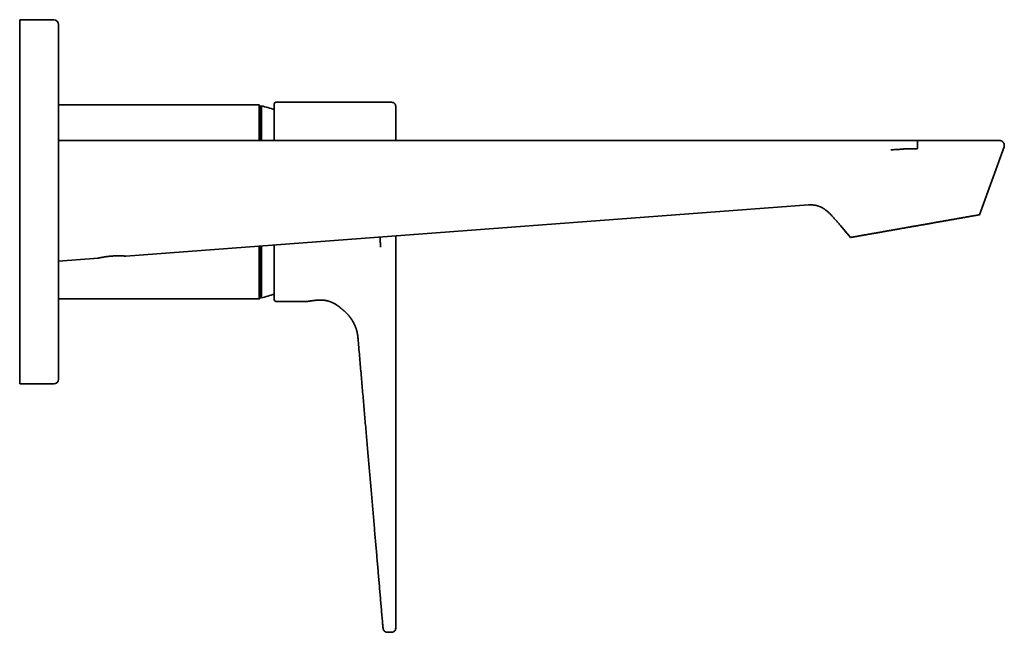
# Model space of a CAD drawing. Header units: millimetres. Extents: x 8 to 831, y 12 to 457.
# Tile 13 of 13: x 628 to 831, y 331 to 457. Entities that reach past the tile are written whole.
import ezdxf

# ---------------------------------------------------------------- set-up
doc = ezdxf.new("R2010")
doc.units = ezdxf.units.MM

msp = doc.modelspace()

# ---------------------------------------------------------------- linework, layer by layer
at = {"color": 7, "linetype": 'Continuous', "lineweight": 35}
for p, q in [((635.01, 457.12), (628.01, 457.12)), ((628.01, 457.12), (628.01, 382.12)), ((704.56, 440.12), (680.71, 440.12)), ((677.31, 439.62), (636.01, 439.62)), ((677.51, 439.42), (677.31, 439.62)), ((677.31, 432.26), (677.31, 439.62)), ((677.51, 432.26), (677.51, 439.42)), ((677.75, 439.37), (677.75, 432.26)), ((829.59, 432.26), (829.59, 432.26)), ((812.83, 430.65), (812.83, 430.94)), ((790.37, 418.98), (649.84, 408.45)), ((825.59, 416.97), (825.59, 416.97)), ((796.95, 414.74), (799, 412.28)), ((796.95, 414.74), (796.95, 414.74)), ((705.41, 412.61), (705.41, 349.55)), ((677.31, 399.62), (677.31, 410.51)), ((677.51, 399.82), (677.51, 410.52)), ((702.27, 410.5), (702.27, 410.3)), ((644.15, 408.02), (636.01, 407.41)), ((636.01, 399.62), (677.31, 399.62)), ((677.31, 399.62), (677.51, 399.82)), ((689.46, 399.39), (689.51, 399.4)), ((689.51, 399.4), (689.51, 399.4)), ((680.71, 399.13), (687.36, 399.13)), ((628.01, 382.12), (635.01, 382.12)), ((703.72, 331), (704.56, 331))]:
    msp.add_line(p, q, dxfattribs=at)
at = {"color": 7, "linetype": 'Continuous', "lineweight": 35, "flags": 128}
for points in [[(825.59, 416.97), (828.1, 423.93), (830.63, 430.92)], [(825.59, 416.97), (828.1, 423.93), (830.63, 430.92)], [(677.75, 410.54), (677.75, 410.2), (677.75, 409.75), (677.75, 409.31), (677.75, 408.87), (677.75, 408.44), (677.75, 408.02), (677.75, 407.6), (677.75, 407.2), (677.75, 406.8), (677.75, 406.41), (677.75, 406.03), (677.75, 405.66), (677.75, 405.3), (677.75, 404.95), (677.75, 404.61), (677.75, 404.28), (677.75, 403.96), (677.75, 403.65), (677.75, 403.35), (677.75, 403.06), (677.75, 402.79), (677.75, 402.52), (677.75, 402.27), (677.75, 402.03), (677.75, 401.8), (677.75, 401.58), (677.75, 401.38), (677.75, 401.19), (677.75, 401.01), (677.75, 400.84), (677.75, 400.69), (677.75, 400.55), (677.75, 400.42), (677.75, 400.31), (677.75, 400.21), (677.75, 400.12), (677.75, 400.05), (677.75, 399.99), (677.75, 399.94), (677.75, 399.9), (677.75, 399.88), (677.75, 399.88)], [(687.36, 399.13), (687.39, 399.13), (687.41, 399.14)], [(694.24, 397.61), (694.26, 397.59), (694.28, 397.57)]]:
    msp.add_lwpolyline(points, dxfattribs=at)
at = {"color": 7, "linetype": 'Continuous', "lineweight": 35}
for centre, radius, start, end in [((635.01, 456.12), 1, 0, 90), ((680.71, 439.82), 0.3, 90, 180), ((704.56, 439.27), 0.845, 359.998, 90.0068), ((673.51, 419.62), 20.2, 70.0213, 77.8752), ((673.51, 419.62), 20.2, 282.1248, 289.979), ((680.71, 399.43), 0.3, 180, 270), ((635.01, 383.12), 1, 270, 0), ((704.56, 331.84), 0.845, 269.9813, 0.0017)]:
    msp.add_arc(centre, radius, start, end, dxfattribs=at)
for points, knots in [([(636.01, 456.12), (636.01, 456.12), (636.01, 456.12), (636.01, 456.11), (636.01, 456.08), (636.01, 456.05), (636.01, 456), (636.01, 455.95), (636.01, 455.88), (636.01, 455.81), (636.01, 455.72), (636.01, 455.65), (636.01, 455.59), (636.01, 455.56), (636.01, 455.52), (636.01, 455.48), (636.01, 455.44), (636.01, 455.39), (636.01, 455.33), (636.01, 455.23), (636.01, 455.09), (636.01, 454.95), (636.01, 454.8), (636.01, 454.64), (636.01, 454.48), (636.01, 454.32), (636.01, 454.16), (636.01, 454.03), (636.01, 453.93), (636.01, 453.87), (636.01, 453.81), (636.01, 453.75), (636.01, 453.69), (636.01, 453.62), (636.01, 453.51), (636.01, 453.34), (636.01, 453.11), (636.01, 452.87), (636.01, 452.62), (636.01, 452.37), (636.01, 452.1), (636.01, 451.83), (636.01, 451.54), (636.01, 451.24), (636.01, 450.99), (636.01, 450.79), (636.01, 450.64), (636.01, 450.48), (636.01, 450.33), (636.01, 450.12), (636.01, 449.84), (636.01, 449.5), (636.01, 449.15), (636.01, 448.79), (636.01, 448.42), (636.01, 448.05), (636.01, 447.68), (636.01, 447.31), (636.01, 446.95), (636.01, 446.58), (636.01, 446.2), (636.01, 445.82), (636.01, 445.42), (636.01, 445), (636.01, 444.57), (636.01, 444.12), (636.01, 443.67), (636.01, 443.22), (636.01, 442.76), (636.01, 442.28), (636.01, 441.8), (636.01, 441.3), (636.01, 440.89), (636.01, 440.56), (636.01, 440.33), (636.01, 440.08), (636.01, 439.84), (636.01, 439.51), (636.01, 439.1), (636.01, 438.6), (636.01, 438.09), (636.01, 437.58), (636.01, 437.06), (636.01, 436.55), (636.01, 436.02), (636.01, 435.48), (636.01, 434.93), (636.01, 434.5), (636.01, 434.19), (636.01, 434), (636.01, 433.82), (636.01, 433.63), (636.01, 433.44), (636.01, 433.25), (636.01, 432.93), (636.01, 432.47), (636.01, 431.87), (636.01, 431.27), (636.01, 430.67), (636.01, 430.06), (636.01, 429.45), (636.01, 428.91), (636.01, 428.42), (636.01, 428), (636.01, 427.57), (636.01, 427.14), (636.01, 426.72), (636.01, 426.3), (636.01, 425.88), (636.01, 425.43), (636.01, 424.93), (636.01, 424.39), (636.01, 423.84), (636.01, 423.3), (636.01, 422.75), (636.01, 422.18), (636.01, 421.56), (636.01, 420.92), (636.01, 420.27), (636.01, 419.64), (636.01, 419.02), (636.01, 418.43), (636.01, 417.83), (636.01, 417.23), (636.01, 416.63), (636.01, 416.04), (636.01, 415.44), (636.01, 414.84), (636.01, 414.23), (636.01, 413.75), (636.01, 413.42), (636.01, 413.21), (636.01, 413), (636.01, 412.79), (636.01, 412.58), (636.01, 412.36), (636.01, 412.03), (636.01, 411.58), (636.01, 411.01), (636.01, 410.45), (636.01, 409.89), (636.01, 409.33), (636.01, 408.8), (636.01, 408.29), (636.01, 407.8), (636.01, 407.42), (636.01, 407.16), (636.01, 406.99), (636.01, 406.83), (636.01, 406.67), (636.01, 406.51), (636.01, 406.35), (636.01, 406.06), (636.01, 405.64), (636.01, 405.1), (636.01, 404.56), (636.01, 404.02), (636.01, 403.49), (636.01, 402.96), (636.01, 402.44), (636.01, 401.91), (636.01, 401.38), (636.01, 400.95), (636.01, 400.62), (636.01, 400.37), (636.01, 400.13), (636.01, 399.89), (636.01, 399.56), (636.01, 399.15), (636.01, 398.65), (636.01, 398.16), (636.01, 397.68), (636.01, 397.2), (636.01, 396.73), (636.01, 396.27), (636.01, 395.84), (636.01, 395.42), (636.01, 395.01), (636.01, 394.61), (636.01, 394.21), (636.01, 393.8), (636.01, 393.39), (636.01, 392.97), (636.01, 392.56), (636.01, 392.16), (636.01, 391.77), (636.01, 391.39), (636.01, 391.01), (636.01, 390.63), (636.01, 390.26), (636.01, 389.96), (636.01, 389.73), (636.01, 389.56), (636.01, 389.4), (636.01, 389.23), (636.01, 389.02), (636.01, 388.75), (636.01, 388.44), (636.01, 388.14), (636.01, 387.84), (636.01, 387.56), (636.01, 387.28), (636.01, 387.01), (636.01, 386.74), (636.01, 386.49), (636.01, 386.29), (636.01, 386.16), (636.01, 386.08), (636.01, 386), (636.01, 385.92), (636.01, 385.84), (636.01, 385.76), (636.01, 385.63), (636.01, 385.46), (636.01, 385.24), (636.01, 385.03), (636.01, 384.83), (636.01, 384.65), (636.01, 384.47), (636.01, 384.32), (636.01, 384.2), (636.01, 384.1), (636.01, 384), (636.01, 383.91), (636.01, 383.82), (636.01, 383.74), (636.01, 383.66), (636.01, 383.59), (636.01, 383.51), (636.01, 383.43), (636.01, 383.37), (636.01, 383.31), (636.01, 383.26), (636.01, 383.21), (636.01, 383.17), (636.01, 383.14), (636.01, 383.13), (636.01, 383.12), (636.01, 383.12)], [0, 0, 0, 0, 0.005229, 0.010452, 0.01567, 0.020885, 0.026097, 0.031308, 0.03652, 0.041874, 0.047231, 0.052593, 0.0544, 0.056208, 0.058017, 0.059921, 0.061838, 0.063754, 0.065669, 0.070743, 0.075812, 0.080878, 0.085942, 0.091006, 0.09607, 0.100527, 0.104988, 0.109451, 0.110955, 0.112459, 0.113964, 0.11547, 0.116976, 0.118482, 0.11999, 0.125148, 0.1303, 0.135446, 0.140587, 0.145726, 0.150863, 0.156, 0.161275, 0.166553, 0.171835, 0.174327, 0.17682, 0.179315, 0.181812, 0.18431, 0.189579, 0.194841, 0.200096, 0.205347, 0.210595, 0.215841, 0.221087, 0.225897, 0.230709, 0.235524, 0.240344, 0.245169, 0.25, 0.255269, 0.260531, 0.265786, 0.271037, 0.276285, 0.281531, 0.286777, 0.292164, 0.297554, 0.302949, 0.305494, 0.30804, 0.310588, 0.313138, 0.31569, 0.320849, 0.326, 0.331146, 0.336288, 0.341427, 0.346564, 0.351701, 0.356976, 0.362254, 0.367535, 0.369315, 0.371096, 0.372877, 0.374659, 0.376442, 0.378226, 0.38001, 0.385555, 0.391092, 0.396623, 0.40215, 0.407675, 0.413198, 0.418723, 0.422522, 0.426324, 0.430127, 0.433933, 0.437743, 0.441557, 0.445164, 0.448757, 0.453542, 0.458325, 0.463104, 0.467882, 0.472659, 0.477437, 0.48307, 0.488707, 0.49435, 0.5, 0.505229, 0.510451, 0.515669, 0.520883, 0.526096, 0.531307, 0.536519, 0.541873, 0.54723, 0.552593, 0.5544, 0.556208, 0.558017, 0.559921, 0.561838, 0.563754, 0.565669, 0.570743, 0.575812, 0.580878, 0.585942, 0.591006, 0.59607, 0.600527, 0.604988, 0.609451, 0.610955, 0.612459, 0.613964, 0.61547, 0.616976, 0.618482, 0.61999, 0.625148, 0.6303, 0.635446, 0.640587, 0.645726, 0.650863, 0.656, 0.661275, 0.666553, 0.671835, 0.674327, 0.67682, 0.679315, 0.681812, 0.68431, 0.689579, 0.694841, 0.700096, 0.705347, 0.710595, 0.715841, 0.721087, 0.725897, 0.730709, 0.735524, 0.740344, 0.745169, 0.75, 0.755269, 0.760531, 0.765786, 0.771037, 0.776285, 0.781531, 0.786777, 0.792164, 0.797554, 0.802949, 0.805494, 0.80804, 0.810588, 0.813138, 0.81569, 0.820849, 0.826, 0.831146, 0.836288, 0.841427, 0.846564, 0.851701, 0.856976, 0.862254, 0.867535, 0.869315, 0.871096, 0.872877, 0.874659, 0.876442, 0.878226, 0.88001, 0.885555, 0.891092, 0.896623, 0.90215, 0.907675, 0.913198, 0.918723, 0.922522, 0.926324, 0.930127, 0.933933, 0.937743, 0.941557, 0.945164, 0.948757, 0.953543, 0.958326, 0.963105, 0.967883, 0.97266, 0.977438, 0.983071, 0.988707, 0.99435, 1, 1, 1, 1]), ([(680.41, 439.82), (680.41, 439.81), (680.41, 439.81), (680.41, 439.8), (680.41, 439.78), (680.41, 439.76), (680.41, 439.74), (680.41, 439.72), (680.41, 439.69), (680.41, 439.66), (680.41, 439.62), (680.41, 439.57), (680.41, 439.5), (680.41, 439.44), (680.41, 439.39), (680.41, 439.37), (680.41, 439.34), (680.41, 439.31), (680.41, 439.29), (680.41, 439.26), (680.41, 439.23), (680.41, 439.17), (680.41, 439.09), (680.41, 438.97), (680.41, 438.84), (680.41, 438.72), (680.41, 438.61), (680.41, 438.51), (680.41, 438.41), (680.41, 438.31), (680.41, 438.17), (680.41, 438), (680.41, 437.8), (680.41, 437.63), (680.41, 437.51), (680.41, 437.43), (680.41, 437.35), (680.41, 437.27), (680.41, 437.19), (680.41, 437.11), (680.41, 436.98), (680.41, 436.78), (680.41, 436.52), (680.41, 436.25), (680.41, 436.01), (680.41, 435.79), (680.41, 435.61), (680.41, 435.42), (680.41, 435.22), (680.41, 435.01), (680.41, 434.76), (680.41, 434.5), (680.41, 434.23), (680.41, 434), (680.41, 433.81), (680.41, 433.66), (680.41, 433.51), (680.41, 433.36), (680.41, 433.2), (680.41, 433), (680.41, 432.74), (680.41, 432.47), (680.41, 432.31), (680.41, 432.26)], [0, 0, 0, 0, 0.020979, 0.041943, 0.0629, 0.083856, 0.097032, 0.110213, 0.123401, 0.136809, 0.15098, 0.174582, 0.198174, 0.221765, 0.228717, 0.235671, 0.242626, 0.249583, 0.256541, 0.263503, 0.270466, 0.277432, 0.30152, 0.325585, 0.34964, 0.373696, 0.388822, 0.403956, 0.4191, 0.434454, 0.450511, 0.477249, 0.50397, 0.53069, 0.539689, 0.548691, 0.557696, 0.566704, 0.575716, 0.584732, 0.593754, 0.620598, 0.64741, 0.674208, 0.701005, 0.717856, 0.734717, 0.751592, 0.768627, 0.786171, 0.808079, 0.829971, 0.851856, 0.873742, 0.88521, 0.896681, 0.908158, 0.91964, 0.931131, 0.942629, 0.965566, 0.988476, 1, 1, 1, 1]), ([(705.41, 439.27), (705.41, 439.27), (705.41, 439.27), (705.41, 439.25), (705.41, 439.23), (705.41, 439.19), (705.41, 439.15), (705.41, 439.11), (705.41, 439.07), (705.41, 439.03), (705.41, 438.98), (705.41, 438.92), (705.41, 438.86), (705.41, 438.78), (705.41, 438.67), (705.41, 438.56), (705.41, 438.44), (705.41, 438.33), (705.41, 438.23), (705.41, 438.15), (705.41, 438.07), (705.41, 437.98), (705.41, 437.89), (705.41, 437.8), (705.41, 437.67), (705.41, 437.51), (705.41, 437.31), (705.41, 437.1), (705.41, 436.88), (705.41, 436.66), (705.41, 436.46), (705.41, 436.26), (705.41, 436.06), (705.41, 435.85), (705.41, 435.61), (705.41, 435.35), (705.41, 435.06), (705.41, 434.76), (705.41, 434.5), (705.41, 434.29), (705.41, 434.12), (705.41, 433.95), (705.41, 433.78), (705.41, 433.61), (705.41, 433.38), (705.41, 433.11), (705.41, 432.78), (705.41, 432.5), (705.41, 432.32), (705.41, 432.26)], [0, 0, 0, 0, 0.026146, 0.052246, 0.078314, 0.104363, 0.130408, 0.147466, 0.164531, 0.181607, 0.198698, 0.215809, 0.232942, 0.258556, 0.284127, 0.309668, 0.335192, 0.360712, 0.375037, 0.389368, 0.403705, 0.418052, 0.43241, 0.446782, 0.461171, 0.488892, 0.516566, 0.544211, 0.571841, 0.599473, 0.621197, 0.64294, 0.664709, 0.68662, 0.708903, 0.736713, 0.764492, 0.792254, 0.820017, 0.834565, 0.84912, 0.863685, 0.878261, 0.892852, 0.907459, 0.933484, 0.959465, 0.985414, 1, 1, 1, 1]), ([(807.34, 432.26), (807.1, 432.26), (806.6, 432.26), (805.86, 432.26), (805.1, 432.26), (804.33, 432.26), (803.56, 432.26), (802.79, 432.26), (802.01, 432.26), (801.21, 432.26), (800.41, 432.26), (799.59, 432.26), (798.75, 432.26), (797.9, 432.26), (797.04, 432.26), (796.18, 432.26), (795.3, 432.26), (794.41, 432.26), (793.52, 432.26), (792.61, 432.26), (791.69, 432.26), (790.76, 432.26), (789.83, 432.26), (788.88, 432.26), (787.95, 432.26), (787.03, 432.26), (786.14, 432.26), (785.24, 432.26), (784.32, 432.26), (783.4, 432.26), (782.45, 432.26), (781.45, 432.26), (780.42, 432.26), (779.38, 432.26), (778.32, 432.26), (777.26, 432.26), (776.19, 432.26), (775.14, 432.26), (774.1, 432.26), (773.09, 432.26), (772.08, 432.26), (771.05, 432.26), (770.01, 432.26), (768.97, 432.26), (767.92, 432.26), (766.86, 432.26), (765.79, 432.26), (764.71, 432.26), (763.63, 432.26), (762.47, 432.26), (761.23, 432.26), (759.92, 432.26), (758.59, 432.26), (757.29, 432.26), (756.01, 432.26), (754.76, 432.26), (753.49, 432.26), (752.21, 432.26), (750.93, 432.26), (749.63, 432.26), (748.36, 432.26), (747.12, 432.26), (745.9, 432.26), (744.68, 432.26), (743.45, 432.26), (742.21, 432.26), (740.96, 432.26), (739.7, 432.26), (738.43, 432.26), (737.16, 432.26), (735.88, 432.26), (734.59, 432.26), (733.21, 432.26), (731.74, 432.26), (730.19, 432.26), (728.62, 432.26), (727.13, 432.26), (725.7, 432.26), (724.34, 432.26), (722.98, 432.26), (721.61, 432.26), (720.22, 432.26), (718.96, 432.26), (717.8, 432.26), (716.81, 432.26), (716.02, 432.26), (715.52, 432.26), (715.32, 432.26), (715.25, 432.26), (715.24, 432.26), (715.22, 432.26), (715.21, 432.26), (715.19, 432.26), (714.56, 432.26), (711.42, 432.26), (685.02, 432.26), (659.26, 432.26), (636.01, 432.26)], [0, 0, 0, 0, 0.004296, 0.008651, 0.013064, 0.017535, 0.022065, 0.02657, 0.031132, 0.035749, 0.040424, 0.045251, 0.050137, 0.055081, 0.060084, 0.065146, 0.070266, 0.075445, 0.080682, 0.085978, 0.091332, 0.096745, 0.102216, 0.107746, 0.113335, 0.118509, 0.123732, 0.129005, 0.134327, 0.139698, 0.145118, 0.151087, 0.157115, 0.163201, 0.169346, 0.175549, 0.181811, 0.188131, 0.193976, 0.19987, 0.205814, 0.211806, 0.217848, 0.223939, 0.230079, 0.236269, 0.242507, 0.248795, 0.255132, 0.261518, 0.269108, 0.276766, 0.284493, 0.292287, 0.299563, 0.306898, 0.314291, 0.321742, 0.329252, 0.336821, 0.344448, 0.351491, 0.358583, 0.365725, 0.372915, 0.380155, 0.387444, 0.394782, 0.402169, 0.409606, 0.417092, 0.424627, 0.432211, 0.441212, 0.450282, 0.459421, 0.468627, 0.476492, 0.484407, 0.49237, 0.500383, 0.508445, 0.516557, 0.522584, 0.528638, 0.533988, 0.536349, 0.537389, 0.537485, 0.537571, 0.537658, 0.537744, 0.537831, 0.537917, 0.548792, 0.592925, 1, 1, 1, 1]), ([(810.81, 432.26), (810.76, 432.26), (810.66, 432.26), (810.5, 432.25), (810.34, 432.25), (810.18, 432.25), (810.01, 432.25), (809.78, 432.25), (809.47, 432.25), (809.06, 432.25), (808.64, 432.25), (808.2, 432.25), (807.77, 432.25), (807.48, 432.25), (807.34, 432.25)], [0, 0, 0, 0, 0.0424484, 0.0891275, 0.136402, 0.1832433, 0.2304351, 0.2775157, 0.3884002, 0.499471, 0.6256594, 0.7520565, 0.8788096, 1, 1, 1, 1]), ([(810.81, 432.26), (810.8, 432.26), (810.78, 432.26), (810.75, 432.26), (810.71, 432.26), (810.68, 432.26), (810.65, 432.26), (810.63, 432.26), (810.61, 432.26), (810.59, 432.26), (810.58, 432.26), (810.56, 432.26), (810.54, 432.26), (810.51, 432.26), (810.46, 432.26), (810.41, 432.26), (810.36, 432.26), (810.28, 432.26), (810.17, 432.26), (810.07, 432.26), (810, 432.26), (809.97, 432.26), (809.94, 432.26), (809.9, 432.26), (809.87, 432.26), (809.83, 432.26), (809.75, 432.26), (809.62, 432.26), (809.45, 432.26), (809.31, 432.26), (809.21, 432.26), (809.15, 432.26), (809.08, 432.26), (809.02, 432.26), (808.95, 432.26), (808.88, 432.26), (808.79, 432.26), (808.68, 432.26), (808.56, 432.26), (808.47, 432.26), (808.41, 432.26), (808.38, 432.26), (808.36, 432.26), (808.34, 432.26), (808.31, 432.26), (808.29, 432.26), (808.26, 432.26), (808.2, 432.26), (808.1, 432.26), (807.98, 432.26), (807.86, 432.26), (807.75, 432.26), (807.65, 432.26), (807.56, 432.26), (807.48, 432.26), (807.41, 432.26), (807.36, 432.26), (807.34, 432.26)], [0, 0, 0, 0, 0.00745, 0.016666, 0.027648, 0.037973, 0.046, 0.051464, 0.057094, 0.06289, 0.066732, 0.070414, 0.074629, 0.085453, 0.098721, 0.114434, 0.131375, 0.145231, 0.182215, 0.222551, 0.232067, 0.241751, 0.251605, 0.261627, 0.271818, 0.282178, 0.292708, 0.34155, 0.391888, 0.443724, 0.461517, 0.479479, 0.497611, 0.515913, 0.534385, 0.555867, 0.579739, 0.613006, 0.648626, 0.686597, 0.693088, 0.699643, 0.706263, 0.712946, 0.719694, 0.726505, 0.734114, 0.745907, 0.781464, 0.814729, 0.850435, 0.883061, 0.912607, 0.939074, 0.962462, 0.98277, 1, 1, 1, 1]), ([(812, 432.26), (811.94, 432.26), (811.82, 432.26), (811.64, 432.26), (811.45, 432.26), (811.25, 432.26), (811.03, 432.26), (810.88, 432.26), (810.81, 432.26)], [0, 0, 0, 0, 0.143251, 0.29585, 0.457814, 0.629154, 0.80988, 1, 1, 1, 1]), ([(812.73, 432.26), (812.69, 432.26), (812.6, 432.26), (812.46, 432.26), (812.31, 432.26), (812.16, 432.26), (812.05, 432.26), (812, 432.26)], [0, 0, 0, 0, 0.178506, 0.367708, 0.567661, 0.778411, 1, 1, 1, 1]), ([(812.73, 432.26), (812.73, 432.26), (812.74, 432.25), (812.74, 432.25), (812.75, 432.23), (812.76, 432.22), (812.76, 432.21), (812.77, 432.2), (812.77, 432.18), (812.77, 432.16), (812.78, 432.14), (812.79, 432.11), (812.79, 432.07), (812.8, 432.03), (812.8, 431.99), (812.81, 431.95), (812.81, 431.92), (812.81, 431.88), (812.82, 431.83), (812.82, 431.78), (812.83, 431.71), (812.83, 431.65), (812.83, 431.59), (812.83, 431.55), (812.83, 431.5), (812.83, 431.45), (812.84, 431.4), (812.84, 431.33), (812.84, 431.27), (812.84, 431.22), (812.84, 431.2), (812.84, 431.19), (812.84, 431.19), (812.84, 431.18), (812.84, 431.17), (812.84, 431.15), (812.84, 431.11), (812.83, 431.06), (812.83, 431.02), (812.83, 430.98), (812.83, 430.96), (812.83, 430.94), (812.83, 430.94)], [0, 0, 0, 0, 0.038407, 0.078184, 0.119287, 0.140321, 0.161661, 0.183297, 0.205216, 0.227404, 0.249847, 0.289353, 0.329903, 0.37141, 0.396734, 0.422341, 0.448202, 0.474289, 0.500571, 0.540496, 0.581329, 0.622936, 0.648216, 0.673688, 0.699317, 0.725066, 0.750898, 0.788922, 0.824556, 0.853968, 0.857687, 0.861375, 0.865033, 0.868661, 0.872259, 0.875827, 0.908191, 0.935576, 0.958238, 0.976407, 0.990276, 1, 1, 1, 1]), ([(829.59, 432.26), (829.57, 432.26), (829.54, 432.26), (829.49, 432.26), (829.43, 432.26), (829.38, 432.26), (829.33, 432.26), (829.3, 432.26), (829.26, 432.26), (829.23, 432.26), (829.19, 432.26), (829.15, 432.26), (829.1, 432.26), (829.03, 432.26), (828.94, 432.26), (828.83, 432.26), (828.73, 432.26), (828.65, 432.26), (828.62, 432.26), (828.62, 432.26), (828.61, 432.26), (828.6, 432.26), (828.59, 432.26), (828.54, 432.26), (828.43, 432.26), (828.27, 432.26), (828.11, 432.26), (827.94, 432.26), (827.77, 432.26), (827.6, 432.26), (827.49, 432.26), (827.42, 432.26), (827.41, 432.26), (827.39, 432.26), (827.37, 432.26), (827.35, 432.26), (827.33, 432.26), (827.26, 432.26), (827.13, 432.26), (826.93, 432.26), (826.73, 432.26), (826.55, 432.26), (826.42, 432.26), (826.32, 432.26), (826.22, 432.26), (826.12, 432.26), (826.01, 432.26), (825.9, 432.26), (825.73, 432.26), (825.5, 432.26), (825.21, 432.26), (824.95, 432.26), (824.71, 432.26), (824.51, 432.26), (824.35, 432.26), (824.26, 432.26), (824.22, 432.26), (824.21, 432.26), (824.2, 432.26), (824.19, 432.26), (824.18, 432.26), (824.08, 432.26), (823.89, 432.26), (823.61, 432.26), (823.32, 432.26), (823.03, 432.26), (822.73, 432.26), (822.43, 432.26), (822.15, 432.26), (821.87, 432.26), (821.56, 432.26), (821.33, 432.26), (821.17, 432.26), (821.12, 432.26), (821.07, 432.26), (821.02, 432.26), (820.97, 432.26), (820.82, 432.26), (820.56, 432.26), (820.2, 432.26), (819.83, 432.26), (819.46, 432.26), (819.07, 432.26), (818.67, 432.26), (818.26, 432.26), (817.94, 432.26), (817.75, 432.26), (817.68, 432.26), (817.66, 432.26), (817.64, 432.26), (817.62, 432.26), (817.61, 432.26), (817.59, 432.26), (817.47, 432.26), (817.24, 432.26), (816.92, 432.26), (816.59, 432.26), (816.26, 432.26), (815.93, 432.26), (815.59, 432.26), (815.26, 432.26), (814.89, 432.26), (814.48, 432.26), (814.04, 432.26), (813.61, 432.26), (813.17, 432.26), (812.88, 432.26), (812.73, 432.26)], [0, 0, 0, 0, 0.0148182, 0.0296483, 0.0444966, 0.0593694, 0.0660568, 0.0727509, 0.0794524, 0.0861618, 0.0928796, 0.0989023, 0.1046277, 0.1179733, 0.1313039, 0.1446242, 0.1621991, 0.169932, 0.1709447, 0.1719574, 0.1729701, 0.1739829, 0.1749957, 0.1760086, 0.1925548, 0.2090943, 0.2256361, 0.2421894, 0.2567733, 0.2713793, 0.2842559, 0.2857028, 0.2871501, 0.2885977, 0.2900456, 0.2914939, 0.2929425, 0.2943916, 0.3092216, 0.324061, 0.3389163, 0.3537939, 0.3604828, 0.367178, 0.3738802, 0.3805899, 0.3873077, 0.3946482, 0.4022436, 0.4199532, 0.4376537, 0.4553561, 0.4670463, 0.4787452, 0.4890499, 0.4935875, 0.4941819, 0.4947763, 0.4953708, 0.4959653, 0.4965598, 0.4971544, 0.5122674, 0.5273576, 0.5424319, 0.5574972, 0.5725605, 0.5876286, 0.600898, 0.6141813, 0.627483, 0.6450773, 0.6473849, 0.6496934, 0.6520028, 0.6543132, 0.6566246, 0.6589369, 0.675319, 0.6916725, 0.7080062, 0.7243286, 0.7406486, 0.7586081, 0.7765869, 0.7924334, 0.7994155, 0.8001996, 0.8009838, 0.8017681, 0.8025525, 0.803337, 0.8041216, 0.8049062, 0.8184134, 0.8319069, 0.8453914, 0.8588716, 0.8723524, 0.8858385, 0.8993346, 0.9131427, 0.9305381, 0.9479109, 0.9652717, 0.9826312, 1, 1, 1, 1]), ([(829.69, 432.26), (829.69, 432.26), (829.69, 432.26), (829.68, 432.26), (829.66, 432.26), (829.63, 432.26), (829.61, 432.26), (829.59, 432.26)], [0, 0, 0, 0, 0.1958834, 0.398349, 0.6008959, 0.8034554, 1, 1, 1, 1]), ([(830.63, 430.92), (830.64, 430.94), (830.65, 430.98), (830.67, 431.05), (830.68, 431.13), (830.69, 431.2), (830.69, 431.28), (830.68, 431.36), (830.67, 431.44), (830.65, 431.52), (830.63, 431.6), (830.59, 431.68), (830.55, 431.76), (830.51, 431.83), (830.45, 431.9), (830.4, 431.96), (830.33, 432.02), (830.27, 432.07), (830.2, 432.12), (830.12, 432.16), (830.05, 432.19), (829.98, 432.21), (829.9, 432.23), (829.83, 432.25), (829.76, 432.25), (829.72, 432.26), (829.69, 432.26)], [0, 0, 0, 0, 0.0363376, 0.0739169, 0.1127008, 0.152637, 0.1936564, 0.2356728, 0.2785833, 0.3222684, 0.3665935, 0.4114111, 0.4565632, 0.5018844, 0.5472056, 0.5923577, 0.6371753, 0.6815004, 0.7251855, 0.768096, 0.8101125, 0.8511318, 0.891068, 0.929852, 0.9674313, 1, 1, 1, 1]), ([(807.35, 430.31), (807.51, 430.32), (807.83, 430.35), (808.31, 430.38), (808.8, 430.41), (809.21, 430.44), (809.57, 430.47), (809.85, 430.49), (810.07, 430.51), (810.23, 430.52), (810.33, 430.52), (810.42, 430.53), (810.52, 430.54), (810.61, 430.55), (810.71, 430.56), (810.77, 430.56), (810.8, 430.56)], [0, 0, 0, 0, 0.140001, 0.279999, 0.419993, 0.560003, 0.642129, 0.724258, 0.806397, 0.834046, 0.861703, 0.889376, 0.917038, 0.944677, 0.972349, 1, 1, 1, 1]), ([(810.8, 430.56), (810.88, 430.56), (811.05, 430.56), (811.29, 430.56), (811.54, 430.56), (811.78, 430.56), (811.95, 430.56), (812.03, 430.56)], [0, 0, 0, 0, 0.196928, 0.397689, 0.598453, 0.799224, 1, 1, 1, 1]), ([(812.03, 430.56), (812.16, 430.56), (812.41, 430.56), (812.65, 430.56), (812.77, 430.56)], [0, 0, 0, 0, 0.524008, 1, 1, 1, 1]), ([(812.83, 430.65), (812.82, 430.64), (812.8, 430.61), (812.78, 430.58), (812.77, 430.56)], [0, 0, 0, 0, 0.499716, 1, 1, 1, 1]), ([(796.68, 415.07), (796.59, 415.16), (796.43, 415.36), (796.19, 415.65), (795.94, 415.93), (795.7, 416.21), (795.45, 416.48), (795.22, 416.73), (795.01, 416.96), (794.81, 417.15), (794.61, 417.35), (794.41, 417.53), (794.2, 417.71), (794.01, 417.86), (793.83, 418), (793.66, 418.12), (793.49, 418.23), (793.32, 418.33), (793.14, 418.43), (792.96, 418.52), (792.78, 418.61), (792.6, 418.68), (792.41, 418.75), (792.24, 418.8), (792.07, 418.85), (791.89, 418.89), (791.71, 418.92), (791.53, 418.95), (791.34, 418.97), (791.15, 418.99), (790.97, 418.99), (790.77, 418.99), (790.57, 418.99), (790.44, 418.98), (790.37, 418.98)], [0, 0, 0, 0, 0.048827, 0.097438, 0.145738, 0.193636, 0.241046, 0.287907, 0.324323, 0.360375, 0.396061, 0.431387, 0.466365, 0.501021, 0.527297, 0.553444, 0.579497, 0.605498, 0.631497, 0.657084, 0.682784, 0.708661, 0.734787, 0.757212, 0.779932, 0.803007, 0.8265, 0.850475, 0.874997, 0.898679, 0.922963, 0.947907, 0.973567, 1, 1, 1, 1]), ([(799, 412.28), (799, 412.28), (799, 412.28), (799.02, 412.29), (799.05, 412.29), (799.09, 412.3), (799.13, 412.3), (799.17, 412.31), (799.21, 412.32), (799.27, 412.33), (799.33, 412.34), (799.4, 412.35), (799.48, 412.37), (799.56, 412.38), (799.65, 412.4), (799.75, 412.41), (799.86, 412.43), (799.99, 412.46), (800.12, 412.48), (800.26, 412.5), (800.41, 412.53), (800.55, 412.56), (800.7, 412.58), (800.84, 412.61), (800.99, 412.63), (801.14, 412.66), (801.29, 412.69), (801.47, 412.72), (801.68, 412.75), (801.92, 412.8), (802.16, 412.84), (802.39, 412.88), (802.6, 412.92), (802.78, 412.95), (802.97, 412.98), (803.16, 413.02), (803.37, 413.05), (803.58, 413.09), (803.79, 413.13), (804.01, 413.16), (804.24, 413.2), (804.46, 413.24), (804.71, 413.29), (804.98, 413.33), (805.26, 413.38), (805.55, 413.43), (805.84, 413.49), (806.13, 413.54), (806.44, 413.59), (806.74, 413.65), (807.03, 413.7), (807.31, 413.75), (807.57, 413.79), (807.84, 413.84), (808.1, 413.89), (808.37, 413.93), (808.68, 413.99), (809.01, 414.05), (809.37, 414.11), (809.71, 414.17), (810.04, 414.23), (810.38, 414.29), (810.71, 414.35), (811.05, 414.4), (811.37, 414.46), (811.67, 414.51), (811.95, 414.56), (812.23, 414.61), (812.52, 414.66), (812.8, 414.71), (813.12, 414.77), (813.47, 414.83), (813.81, 414.89), (814.11, 414.94), (814.36, 414.99), (814.62, 415.03), (814.88, 415.08), (815.14, 415.12), (815.4, 415.17), (815.66, 415.22), (815.93, 415.26), (816.2, 415.31), (816.47, 415.36), (816.74, 415.41), (817.01, 415.45), (817.27, 415.5), (817.55, 415.55), (817.85, 415.6), (818.15, 415.66), (818.45, 415.71), (818.75, 415.76), (819.04, 415.81), (819.32, 415.86), (819.61, 415.91), (819.87, 415.96), (820.11, 416), (820.34, 416.04), (820.56, 416.08), (820.78, 416.12), (820.99, 416.16), (821.23, 416.2), (821.48, 416.24), (821.74, 416.29), (821.98, 416.33), (822.21, 416.37), (822.43, 416.41), (822.65, 416.45), (822.85, 416.48), (823.04, 416.52), (823.22, 416.55), (823.38, 416.58), (823.53, 416.6), (823.68, 416.63), (823.82, 416.65), (823.98, 416.68), (824.14, 416.71), (824.29, 416.74), (824.42, 416.76), (824.52, 416.78), (824.62, 416.8), (824.72, 416.81), (824.81, 416.83), (824.9, 416.84), (824.98, 416.86), (825.06, 416.87), (825.14, 416.89), (825.2, 416.9), (825.27, 416.91), (825.33, 416.92), (825.38, 416.93), (825.43, 416.94), (825.48, 416.95), (825.52, 416.95), (825.55, 416.96), (825.57, 416.96), (825.59, 416.97), (825.59, 416.97), (825.59, 416.97)], [0, 0, 0, 0, 0.009376, 0.018753, 0.028161, 0.03757, 0.044257, 0.050944, 0.057642, 0.06434, 0.071582, 0.078825, 0.086066, 0.093342, 0.100619, 0.107894, 0.115988, 0.124084, 0.132178, 0.140319, 0.148462, 0.156604, 0.163384, 0.170165, 0.176946, 0.183753, 0.190561, 0.197368, 0.206574, 0.215788, 0.225184, 0.234581, 0.240867, 0.247154, 0.25344, 0.260142, 0.266844, 0.273557, 0.280271, 0.287127, 0.293983, 0.300852, 0.307721, 0.315824, 0.323932, 0.332015, 0.3401, 0.348183, 0.356314, 0.364446, 0.372577, 0.379348, 0.386119, 0.39289, 0.399687, 0.406485, 0.413282, 0.422474, 0.431673, 0.439775, 0.447878, 0.45598, 0.464128, 0.472276, 0.480423, 0.487209, 0.493995, 0.50078, 0.507597, 0.514415, 0.521233, 0.53045, 0.539674, 0.545956, 0.552238, 0.55852, 0.564824, 0.571129, 0.577434, 0.584157, 0.590879, 0.597615, 0.60435, 0.611233, 0.618115, 0.625011, 0.631907, 0.640043, 0.648184, 0.656216, 0.664249, 0.672281, 0.680358, 0.688437, 0.696514, 0.703239, 0.709964, 0.716688, 0.72344, 0.730193, 0.736944, 0.746074, 0.755211, 0.76329, 0.771371, 0.77945, 0.787576, 0.795703, 0.803829, 0.810595, 0.817361, 0.824127, 0.830919, 0.837712, 0.844505, 0.85369, 0.862882, 0.869153, 0.875425, 0.881696, 0.88799, 0.894284, 0.900578, 0.907287, 0.913997, 0.920718, 0.927439, 0.934304, 0.941169, 0.948046, 0.954923, 0.963035, 0.971152, 0.979492, 0.987838, 0.9962, 1, 1, 1, 1]), ([(796.95, 414.74), (796.9, 414.79), (796.81, 414.9), (796.72, 415.01), (796.68, 415.07)], [0, 0, 0, 0, 0.500193, 1, 1, 1, 1]), ([(796.95, 414.74), (797.26, 414.37), (797.95, 413.55), (798.63, 412.73), (799, 412.28)], [0, 0, 0, 0, 0.454648, 1, 1, 1, 1]), ([(702.18, 412.37), (702.19, 412.27), (702.2, 412.07), (702.22, 411.77), (702.23, 411.45), (702.25, 411.13), (702.26, 410.82), (702.26, 410.61), (702.27, 410.5)], [0, 0, 0, 0, 0.1545786, 0.3236802, 0.4927771, 0.6618598, 0.8309196, 1, 1, 1, 1]), ([(680.41, 410.74), (680.41, 410.63), (680.41, 410.49), (680.41, 410.31), (680.41, 410.19), (680.41, 410.07), (680.41, 409.95), (680.41, 409.83), (680.41, 409.72), (680.41, 409.6), (680.41, 409.4), (680.41, 409.13), (680.41, 408.79), (680.41, 408.45), (680.41, 408.15), (680.41, 407.9), (680.41, 407.69), (680.41, 407.49), (680.41, 407.29), (680.41, 407.05), (680.41, 406.77), (680.41, 406.44), (680.41, 406.12), (680.41, 405.81), (680.41, 405.51), (680.41, 405.23), (680.41, 404.97), (680.41, 404.71), (680.41, 404.49), (680.41, 404.3), (680.41, 404.15), (680.41, 404), (680.41, 403.84), (680.41, 403.65), (680.41, 403.43), (680.41, 403.18), (680.41, 402.99), (680.41, 402.86), (680.41, 402.8), (680.41, 402.73), (680.41, 402.66), (680.41, 402.59), (680.41, 402.52), (680.41, 402.46), (680.41, 402.34), (680.41, 402.17), (680.41, 401.95), (680.41, 401.75), (680.41, 401.57), (680.41, 401.43), (680.41, 401.31), (680.41, 401.2), (680.41, 401.08), (680.41, 400.95), (680.41, 400.79), (680.41, 400.62), (680.41, 400.5), (680.41, 400.42), (680.41, 400.37), (680.41, 400.32), (680.41, 400.27), (680.41, 400.22), (680.41, 400.18), (680.41, 400.11), (680.41, 400.01), (680.41, 399.9), (680.41, 399.8), (680.41, 399.73), (680.41, 399.67), (680.41, 399.63), (680.41, 399.59), (680.41, 399.55), (680.41, 399.52), (680.41, 399.48), (680.41, 399.46), (680.41, 399.44), (680.41, 399.43), (680.41, 399.43), (680.41, 399.43), (680.41, 399.43)], [0, 0, 0, 0, 0.0155207, 0.0214808, 0.027442, 0.0334046, 0.0393687, 0.0453348, 0.051303, 0.0572736, 0.0632468, 0.0813378, 0.099415, 0.1174856, 0.135557, 0.1469201, 0.1582882, 0.1696632, 0.1808722, 0.191453, 0.210336, 0.2292121, 0.2480896, 0.266977, 0.2858826, 0.3027149, 0.3195365, 0.3363533, 0.3531711, 0.3637457, 0.3743245, 0.384909, 0.3956707, 0.4070428, 0.4259831, 0.4449148, 0.4638463, 0.4694256, 0.4750059, 0.4805873, 0.4861701, 0.4917544, 0.4973406, 0.5029288, 0.5085192, 0.527849, 0.5471613, 0.5664653, 0.5857697, 0.5979084, 0.6100531, 0.622206, 0.6345271, 0.6474131, 0.6688701, 0.6903135, 0.7117555, 0.7189778, 0.7262017, 0.7334279, 0.7406567, 0.7478887, 0.7551242, 0.7623638, 0.7839057, 0.8054226, 0.8269272, 0.8484317, 0.8619545, 0.8754854, 0.8890273, 0.9026977, 0.9167763, 0.9343574, 0.9519259, 0.9694884, 0.9870518, 0.9962544, 1, 1, 1, 1]), ([(649.84, 408.45), (649.84, 408.45), (649.84, 408.45), (649.83, 408.45), (649.82, 408.45), (649.81, 408.45), (649.79, 408.45), (649.77, 408.46), (649.74, 408.46), (649.71, 408.46), (649.68, 408.46), (649.64, 408.46), (649.6, 408.47), (649.56, 408.47), (649.51, 408.47), (649.45, 408.48), (649.4, 408.48), (649.33, 408.48), (649.27, 408.49), (649.2, 408.49), (649.13, 408.49), (649.05, 408.5), (648.98, 408.5), (648.89, 408.5), (648.81, 408.5), (648.72, 408.51), (648.63, 408.51), (648.53, 408.51), (648.43, 408.51), (648.33, 408.51), (648.23, 408.51), (648.12, 408.51), (648.01, 408.51), (647.9, 408.5), (647.79, 408.5), (647.67, 408.5), (647.56, 408.49), (647.44, 408.49), (647.32, 408.48), (647.19, 408.47), (647.07, 408.46), (646.95, 408.46), (646.82, 408.45), (646.7, 408.43), (646.57, 408.42), (646.45, 408.41), (646.33, 408.4), (646.2, 408.38), (646.08, 408.37), (645.96, 408.35), (645.84, 408.33), (645.72, 408.32), (645.61, 408.3), (645.5, 408.28), (645.39, 408.27), (645.28, 408.25), (645.17, 408.23), (645.07, 408.21), (644.98, 408.19), (644.89, 408.18), (644.8, 408.16), (644.72, 408.15), (644.64, 408.13), (644.57, 408.11), (644.5, 408.1), (644.44, 408.09), (644.39, 408.08), (644.34, 408.07), (644.3, 408.06), (644.26, 408.05), (644.23, 408.04), (644.2, 408.04), (644.18, 408.03), (644.16, 408.03), (644.15, 408.02), (644.15, 408.02), (644.15, 408.02)], [0, 0, 0, 0, 0.011201, 0.02242, 0.033777, 0.045134, 0.056565, 0.067996, 0.079569, 0.091161, 0.102876, 0.114611, 0.126493, 0.138375, 0.150335, 0.162295, 0.174404, 0.186533, 0.198745, 0.210977, 0.223356, 0.235735, 0.248191, 0.260647, 0.273251, 0.285874, 0.298905, 0.311957, 0.325166, 0.338374, 0.351667, 0.364959, 0.378409, 0.391881, 0.405736, 0.419613, 0.433557, 0.447524, 0.461745, 0.475989, 0.490304, 0.504642, 0.519137, 0.533656, 0.548247, 0.562863, 0.577757, 0.592678, 0.607677, 0.622702, 0.637498, 0.65232, 0.667221, 0.682149, 0.697392, 0.712664, 0.728029, 0.743425, 0.757757, 0.772116, 0.78656, 0.801034, 0.815859, 0.830718, 0.845685, 0.860689, 0.873629, 0.886594, 0.899772, 0.912951, 0.926249, 0.939546, 0.953076, 0.96664, 0.983288, 1, 1, 1, 1]), ([(645.96, 408.35), (645.92, 408.35), (645.84, 408.33), (645.72, 408.32), (645.61, 408.3), (645.5, 408.28), (645.39, 408.27), (645.28, 408.25), (645.17, 408.23), (645.07, 408.21), (644.98, 408.19), (644.89, 408.18), (644.8, 408.16), (644.72, 408.15), (644.64, 408.13), (644.57, 408.11), (644.5, 408.1), (644.44, 408.09), (644.39, 408.08), (644.34, 408.07), (644.3, 408.06), (644.26, 408.05), (644.23, 408.04), (644.2, 408.04), (644.18, 408.03), (644.16, 408.03), (644.15, 408.02), (644.15, 408.02), (644.15, 408.02)], [0, 0, 0, 0, 0.039216, 0.078501, 0.117995, 0.157561, 0.197959, 0.238437, 0.27916, 0.319968, 0.357953, 0.39601, 0.434294, 0.472657, 0.511949, 0.551331, 0.590999, 0.630767, 0.665062, 0.699426, 0.734354, 0.769283, 0.804527, 0.839771, 0.875631, 0.911581, 0.955706, 1, 1, 1, 1]), ([(649.84, 408.45), (649.84, 408.45), (649.84, 408.45), (649.83, 408.45), (649.82, 408.45), (649.81, 408.45), (649.8, 408.45), (649.79, 408.45)], [0, 0, 0, 0, 0.198023, 0.396359, 0.597135, 0.797911, 1, 1, 1, 1]), ([(687.41, 399.14), (687.41, 399.14), (687.41, 399.14), (687.42, 399.14), (687.43, 399.14), (687.45, 399.14), (687.47, 399.15), (687.49, 399.15), (687.51, 399.15), (687.53, 399.16), (687.55, 399.16), (687.57, 399.16), (687.6, 399.17), (687.61, 399.17), (687.63, 399.17), (687.65, 399.18), (687.66, 399.18), (687.67, 399.18), (687.68, 399.18), (687.7, 399.18), (687.72, 399.19), (687.75, 399.19), (687.78, 399.2), (687.82, 399.2), (687.87, 399.21), (687.91, 399.22), (687.96, 399.23), (688.01, 399.23), (688.06, 399.24), (688.13, 399.25), (688.2, 399.26), (688.29, 399.27), (688.37, 399.28), (688.44, 399.29), (688.52, 399.3), (688.59, 399.31), (688.66, 399.32), (688.73, 399.32), (688.79, 399.33), (688.84, 399.34), (688.9, 399.34), (688.96, 399.35), (689.02, 399.36), (689.07, 399.36), (689.12, 399.36), (689.15, 399.37), (689.18, 399.37), (689.21, 399.37), (689.23, 399.37), (689.25, 399.38), (689.28, 399.38), (689.32, 399.38), (689.36, 399.39), (689.41, 399.39), (689.46, 399.39), (689.49, 399.4), (689.51, 399.4)], [0, 0, 0, 0, 0.032129, 0.066356, 0.098586, 0.128809, 0.157017, 0.182755, 0.206544, 0.228386, 0.248282, 0.266543, 0.28279, 0.297024, 0.309246, 0.319457, 0.327528, 0.33408, 0.34085, 0.348027, 0.363902, 0.381467, 0.40094, 0.422672, 0.446665, 0.467102, 0.488933, 0.512155, 0.536755, 0.561319, 0.594499, 0.625674, 0.654846, 0.682017, 0.707187, 0.730374, 0.753338, 0.777322, 0.793877, 0.810885, 0.828344, 0.846254, 0.86442, 0.880955, 0.891978, 0.901819, 0.910479, 0.918184, 0.923391, 0.930249, 0.938757, 0.948915, 0.960722, 0.974174, 0.989271, 1, 1, 1, 1]), ([(689.51, 399.4), (689.52, 399.4), (689.56, 399.4), (689.63, 399.4), (689.7, 399.41), (689.76, 399.41), (689.82, 399.41), (689.87, 399.41), (689.91, 399.41), (689.94, 399.41), (689.96, 399.41), (689.98, 399.41), (690, 399.41), (690.02, 399.41), (690.05, 399.41), (690.09, 399.41), (690.14, 399.41), (690.2, 399.41), (690.28, 399.4), (690.37, 399.4), (690.47, 399.39), (690.55, 399.38), (690.62, 399.37), (690.67, 399.36), (690.72, 399.36), (690.76, 399.35), (690.8, 399.35), (690.83, 399.34), (690.86, 399.34), (690.88, 399.33), (690.91, 399.33), (690.95, 399.32), (691, 399.31), (691.05, 399.3), (691.12, 399.29), (691.18, 399.27), (691.25, 399.26), (691.32, 399.24), (691.41, 399.22), (691.5, 399.19), (691.59, 399.17), (691.68, 399.14), (691.77, 399.11), (691.86, 399.08), (691.95, 399.05), (692.05, 399.01), (692.14, 398.98), (692.23, 398.94), (692.29, 398.91), (692.36, 398.88), (692.4, 398.86), (692.44, 398.85), (692.46, 398.83), (692.49, 398.82), (692.5, 398.82), (692.52, 398.81), (692.55, 398.8), (692.58, 398.78), (692.61, 398.76), (692.65, 398.74), (692.71, 398.71), (692.77, 398.68), (692.83, 398.65), (692.88, 398.62), (692.91, 398.6), (692.94, 398.58), (692.97, 398.57), (692.99, 398.55), (693.01, 398.54), (693.04, 398.53), (693.07, 398.51), (693.11, 398.48), (693.16, 398.45), (693.2, 398.43), (693.24, 398.4), (693.27, 398.38), (693.31, 398.35), (693.34, 398.33), (693.37, 398.31), (693.4, 398.29), (693.42, 398.28), (693.44, 398.26), (693.46, 398.25), (693.48, 398.23), (693.51, 398.21), (693.54, 398.19), (693.58, 398.16), (693.61, 398.14), (693.65, 398.11), (693.69, 398.08), (693.72, 398.06), (693.74, 398.04), (693.76, 398.03), (693.77, 398.01), (693.79, 398), (693.8, 397.99), (693.82, 397.98), (693.84, 397.96), (693.87, 397.94), (693.9, 397.91), (693.93, 397.88), (693.97, 397.85), (694, 397.83), (694.02, 397.8), (694.04, 397.79), (694.06, 397.78), (694.07, 397.76), (694.08, 397.75), (694.1, 397.74), (694.11, 397.73), (694.13, 397.71), (694.14, 397.7), (694.16, 397.68), (694.18, 397.67), (694.2, 397.65), (694.22, 397.63), (694.24, 397.61), (694.25, 397.6), (694.26, 397.59), (694.26, 397.59)], [0, 0, 0, 0, 0.0075336, 0.0200343, 0.0312755, 0.041279, 0.0500431, 0.0575594, 0.0638234, 0.0682757, 0.0717677, 0.0742997, 0.0760576, 0.0799914, 0.0851187, 0.0914379, 0.0989479, 0.1076482, 0.1175385, 0.1334565, 0.1483942, 0.1623522, 0.1703979, 0.1780787, 0.1853948, 0.1921861, 0.1979693, 0.202636, 0.2062986, 0.209272, 0.2129027, 0.2188276, 0.2261193, 0.2347783, 0.2447191, 0.2548219, 0.2647412, 0.2744768, 0.2893724, 0.3038172, 0.3178108, 0.3313534, 0.3452541, 0.3599551, 0.3756973, 0.3924827, 0.4103131, 0.4222054, 0.4344939, 0.4458241, 0.4554575, 0.4606435, 0.4651577, 0.4689999, 0.4721696, 0.4748444, 0.4792945, 0.4852313, 0.4925135, 0.5000817, 0.5077198, 0.5229258, 0.5381029, 0.5449427, 0.5517302, 0.558303, 0.5640321, 0.5688539, 0.5728739, 0.5773538, 0.5848646, 0.5939417, 0.6041676, 0.6145216, 0.6228641, 0.6312591, 0.6397068, 0.6482042, 0.6560509, 0.662601, 0.6680037, 0.6722583, 0.6760638, 0.6822053, 0.6897394, 0.6985785, 0.7081355, 0.7183039, 0.7290846, 0.7404786, 0.7490125, 0.7562592, 0.7622174, 0.7668857, 0.770816, 0.7751033, 0.7797774, 0.7885422, 0.7984114, 0.8094337, 0.8218303, 0.835632, 0.8508406, 0.8594393, 0.8678165, 0.8752565, 0.8817571, 0.8873172, 0.8942229, 0.9020353, 0.9107663, 0.9215029, 0.933368, 0.9463276, 0.959507, 0.9725592, 0.9855285, 0.9984596, 1, 1, 1, 1]), ([(692.82, 398.65), (692.84, 398.64), (692.86, 398.63), (692.9, 398.61), (692.93, 398.59), (692.96, 398.58), (692.98, 398.56), (693, 398.55), (693.03, 398.53), (693.05, 398.52), (693.07, 398.5), (693.1, 398.49), (693.13, 398.47), (693.15, 398.45), (693.18, 398.44), (693.21, 398.42), (693.24, 398.4), (693.28, 398.37), (693.31, 398.35), (693.34, 398.33), (693.37, 398.31), (693.39, 398.3), (693.41, 398.29), (693.42, 398.28), (693.43, 398.27), (693.45, 398.26), (693.47, 398.24), (693.5, 398.22), (693.53, 398.2), (693.57, 398.17), (693.6, 398.15), (693.63, 398.12), (693.67, 398.09), (693.72, 398.06), (693.76, 398.02), (693.8, 397.99), (693.85, 397.95), (693.89, 397.92), (693.93, 397.89), (693.96, 397.86), (694, 397.83), (694.03, 397.8), (694.05, 397.78), (694.07, 397.77), (694.08, 397.76), (694.09, 397.74), (694.11, 397.73), (694.12, 397.72), (694.14, 397.7), (694.16, 397.69), (694.17, 397.67), (694.19, 397.66), (694.21, 397.64), (694.22, 397.63), (694.23, 397.62), (694.24, 397.61)], [0, 0, 0, 0, 0.0169946, 0.0322058, 0.0464093, 0.0593439, 0.0710087, 0.0814024, 0.0917016, 0.1012918, 0.1133131, 0.1269829, 0.1402146, 0.1528949, 0.1650233, 0.1765993, 0.197976, 0.2171624, 0.2341581, 0.2490307, 0.2637798, 0.275653, 0.2846478, 0.2889777, 0.2953406, 0.3042519, 0.3157132, 0.3358464, 0.3559923, 0.375301, 0.3937713, 0.4114024, 0.4414121, 0.4699439, 0.4980577, 0.5283906, 0.5608456, 0.5930181, 0.6233592, 0.653013, 0.6844471, 0.7174932, 0.7371693, 0.7540838, 0.7682316, 0.7811626, 0.7967312, 0.8151214, 0.8357505, 0.8590652, 0.8850719, 0.9137802, 0.9444776, 0.9733779, 1, 1, 1, 1]), ([(694.28, 397.57), (694.31, 397.55), (694.37, 397.51), (694.47, 397.44), (694.57, 397.35), (694.69, 397.26), (694.81, 397.16), (694.94, 397.04), (695.07, 396.92), (695.21, 396.79), (695.35, 396.65), (695.49, 396.5), (695.63, 396.34), (695.77, 396.18), (695.91, 396.01), (696.04, 395.83), (696.18, 395.64), (696.31, 395.45), (696.43, 395.26), (696.55, 395.08), (696.66, 394.88), (696.77, 394.67), (696.87, 394.46), (696.98, 394.24), (697.07, 394.01), (697.16, 393.78), (697.24, 393.55), (697.32, 393.32), (697.38, 393.08), (697.45, 392.84), (697.5, 392.6), (697.55, 392.35), (697.59, 392.09), (697.62, 391.86), (697.63, 391.7), (697.64, 391.64)], [0, 0, 0, 0, 0.015033, 0.032426, 0.050992, 0.072583, 0.095569, 0.11995, 0.145726, 0.172898, 0.201466, 0.231431, 0.260128, 0.290002, 0.321052, 0.353282, 0.386691, 0.421282, 0.451698, 0.482974, 0.515114, 0.54812, 0.581993, 0.616734, 0.65234, 0.688804, 0.722199, 0.756272, 0.791016, 0.826423, 0.862485, 0.898533, 0.935195, 0.972464, 1, 1, 1, 1]), ([(697.64, 391.64), (697.67, 391.32), (697.75, 390.36), (697.89, 388.81), (698.04, 386.99), (698.19, 385.24), (698.34, 383.49), (698.49, 381.76), (698.64, 380.03), (698.79, 378.32), (698.94, 376.61), (699.08, 374.91), (699.23, 373.22), (699.37, 371.54), (699.52, 369.88), (699.66, 368.25), (699.8, 366.66), (699.93, 365.11), (700.06, 363.57), (700.19, 362.04), (700.33, 360.49), (700.46, 358.91), (700.6, 357.31), (700.74, 355.73), (700.87, 354.15), (701.01, 352.58), (701.14, 351.05), (701.27, 349.56), (701.4, 348.11), (701.52, 346.66), (701.64, 345.23), (701.77, 343.8), (701.89, 342.38), (702.01, 340.97), (702.13, 339.56), (702.25, 338.17), (702.37, 336.79), (702.49, 335.43), (702.6, 334.08), (702.71, 332.89), (702.77, 332.14), (702.8, 331.84)], [0, 0, 0, 0, 0.01597, 0.048314, 0.077799, 0.107126, 0.136297, 0.165309, 0.194165, 0.222864, 0.251405, 0.279789, 0.308016, 0.336086, 0.363998, 0.391753, 0.417779, 0.443664, 0.46941, 0.495016, 0.520482, 0.547339, 0.574038, 0.600581, 0.626966, 0.653194, 0.679265, 0.703702, 0.727999, 0.752156, 0.776174, 0.800052, 0.82379, 0.847389, 0.870847, 0.894166, 0.917345, 0.939974, 0.962469, 0.984828, 1, 1, 1, 1]), ([(705.41, 349.55), (705.41, 349.41), (705.41, 349.14), (705.41, 348.73), (705.41, 348.32), (705.41, 347.91), (705.41, 347.55), (705.41, 347.24), (705.41, 346.97), (705.41, 346.71), (705.41, 346.44), (705.41, 346.17), (705.41, 345.85), (705.41, 345.48), (705.41, 345.07), (705.41, 344.66), (705.41, 344.33), (705.41, 344.07), (705.41, 343.89), (705.41, 343.71), (705.41, 343.53), (705.41, 343.35), (705.41, 343.17), (705.41, 342.93), (705.41, 342.62), (705.41, 342.26), (705.41, 341.89), (705.41, 341.53), (705.41, 341.22), (705.41, 340.95), (705.41, 340.72), (705.41, 340.49), (705.41, 340.27), (705.41, 340.05), (705.41, 339.78), (705.41, 339.49), (705.41, 339.15), (705.41, 338.82), (705.41, 338.5), (705.41, 338.19), (705.41, 337.88), (705.41, 337.58), (705.41, 337.29), (705.41, 337), (705.41, 336.72), (705.41, 336.44), (705.41, 336.17), (705.41, 335.9), (705.41, 335.68), (705.41, 335.49), (705.41, 335.33), (705.41, 335.17), (705.41, 335.01), (705.41, 334.86), (705.41, 334.69), (705.41, 334.5), (705.41, 334.29), (705.41, 334.09), (705.41, 333.9), (705.41, 333.75), (705.41, 333.63), (705.41, 333.55), (705.41, 333.46), (705.41, 333.38), (705.41, 333.3), (705.41, 333.23), (705.41, 333.15), (705.41, 333.05), (705.41, 332.92), (705.41, 332.78), (705.41, 332.65), (705.41, 332.52), (705.41, 332.42), (705.41, 332.34), (705.41, 332.28), (705.41, 332.22), (705.41, 332.16), (705.41, 332.11), (705.41, 332.06), (705.41, 332.01), (705.41, 331.95), (705.41, 331.91), (705.41, 331.88), (705.41, 331.86), (705.41, 331.84), (705.41, 331.84), (705.41, 331.84)], [0, 0, 0, 0, 0.014667, 0.029311, 0.043941, 0.058565, 0.073189, 0.082768, 0.092353, 0.101946, 0.111549, 0.121418, 0.13158, 0.146803, 0.162009, 0.177207, 0.192405, 0.199231, 0.20606, 0.212892, 0.219728, 0.22657, 0.233416, 0.240269, 0.254695, 0.269096, 0.283481, 0.297856, 0.312229, 0.321642, 0.331059, 0.340482, 0.349913, 0.359355, 0.368808, 0.383533, 0.398232, 0.412914, 0.427585, 0.442253, 0.456664, 0.471088, 0.485531, 0.5, 0.514725, 0.529424, 0.544105, 0.558776, 0.573445, 0.583052, 0.592663, 0.60228, 0.611906, 0.621543, 0.631192, 0.645618, 0.660019, 0.674404, 0.688779, 0.703152, 0.710211, 0.717273, 0.724337, 0.731405, 0.738478, 0.745556, 0.75264, 0.759731, 0.775255, 0.790753, 0.806235, 0.821709, 0.837184, 0.847322, 0.857466, 0.86762, 0.877786, 0.887701, 0.897301, 0.911977, 0.926638, 0.941293, 0.95595, 0.970614, 0.985295, 1, 1, 1, 1]), ([(702.8, 331.84), (702.8, 331.81), (702.81, 331.77), (702.82, 331.7), (702.84, 331.64), (702.86, 331.58), (702.89, 331.51), (702.92, 331.45), (702.96, 331.4), (702.99, 331.36), (703.02, 331.32), (703.05, 331.28), (703.08, 331.25), (703.12, 331.22), (703.15, 331.19), (703.18, 331.17), (703.22, 331.15), (703.25, 331.12), (703.29, 331.1), (703.32, 331.09), (703.36, 331.07), (703.38, 331.06), (703.4, 331.05), (703.42, 331.05), (703.43, 331.04), (703.44, 331.04), (703.46, 331.03), (703.48, 331.03), (703.51, 331.02), (703.55, 331.01), (703.6, 331), (703.65, 331), (703.69, 331), (703.72, 331)], [0, 0, 0, 0, 0.052957, 0.102829, 0.149809, 0.194036, 0.248889, 0.29919, 0.34504, 0.386502, 0.423612, 0.456422, 0.487954, 0.520257, 0.553337, 0.582317, 0.61188, 0.642033, 0.672784, 0.70358, 0.730392, 0.752417, 0.767748, 0.779394, 0.786519, 0.794524, 0.805164, 0.821865, 0.844752, 0.873885, 0.909358, 0.95132, 1, 1, 1, 1]), ([(702.8, 331.84), (702.8, 331.84), (702.8, 331.84), (702.8, 331.84), (702.8, 331.84)], [0, 0, 0, 0, 0.632828, 1, 1, 1, 1])]:
    msp.add_open_spline(points, degree=3, knots=knots, dxfattribs=at)

doc.saveas('drawing.dxf')
